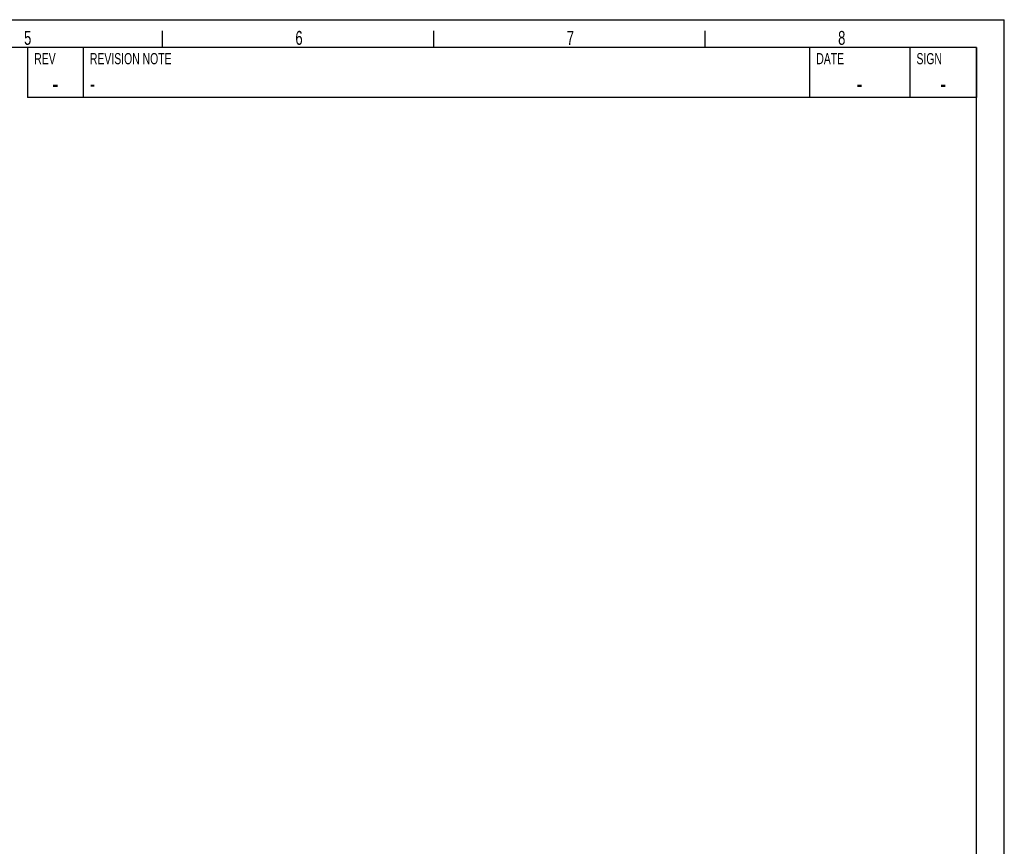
# Model space of a CAD drawing. Extents: x 0 to 420, y 0 to 297.
# Tile 8 of 8: x 243 to 420, y 148 to 297. Entities that reach past the tile are written whole.
import ezdxf

# ---------------------------------------------------------------- set-up
doc = ezdxf.new("R2010")
doc.units = 0
doc.header["$LTSCALE"] = 23.1
doc.layers.add('102380_DXF_FORMAT', color=7, linetype='CONTINUOUS')
doc.styles.get("Standard").update_dxf_attribs({"font": 'txt', "width": 0.7})
doc.styles.add('TEXTSTYLE_2', font='txt', dxfattribs={"width": 0.7})

msp = doc.modelspace()

# ---------------------------------------------------------------- linework, layer by layer
at = {"layer": '102380_DXF_FORMAT', "color": 7, "linetype": 'CONTINUOUS'}
for p, q in [((0, 297), (420, 297)), ((420, 0), (420, 297)), ((268.75, 292), (268.75, 295)), ((317.5, 292), (317.5, 295)), ((366.25, 292), (366.25, 295)), ((415, 292), (25, 292)), ((415, 292), (244.5, 292)), ((244.5, 292), (244.5, 283)), ((254.5, 292), (254.5, 283)), ((385, 292), (385, 283)), ((403, 292), (403, 283)), ((415, 292), (415, 283)), ((415, 5), (415, 292)), ((415, 283), (244.5, 283))]:
    msp.add_line(p, q, dxfattribs=at)

# ---------------------------------------------------------------- texts
at = {"layer": '102380_DXF_FORMAT', "color": 7, "linetype": 'CONTINUOUS', "char_height": 2.5, "attachment_point": 1}
for s, insert, width in [('5', (243.89, 294.98), 2.6786), ('6', (292.64, 294.98), 2.9464), ('7', (341.39, 294.98), 2.9464), ('8', (390.14, 294.98), 2.9464)]:
    msp.add_mtext(s, dxfattribs=dict(at, insert=insert, width=width))
at = {"layer": '102380_DXF_FORMAT', "color": 2, "linetype": 'CONTINUOUS', "style": 'TEXTSTYLE_2'}
for s, insert, char_height, width, attachment_point in [('REV', (245.72, 291), 2, 4.2, 1), ('REVISION NOTE', (255.72, 291), 2, 18.2, 1), ('DATE', (386.22, 291), 2, 5.6, 1), ('SIGN', (404.22, 291), 2, 5.6, 1), ('-', (249.5, 287.25), 3.5, 2.45, 2), ('-', (255.72, 287), 3, 2.1, 1), ('-', (394, 287.25), 3.5, 2.45, 2), ('-', (409, 287.25), 3.5, 2.45, 2)]:
    msp.add_mtext(s, dxfattribs=dict(at, insert=insert, char_height=char_height, width=width, attachment_point=attachment_point))

doc.saveas('drawing.dxf')
